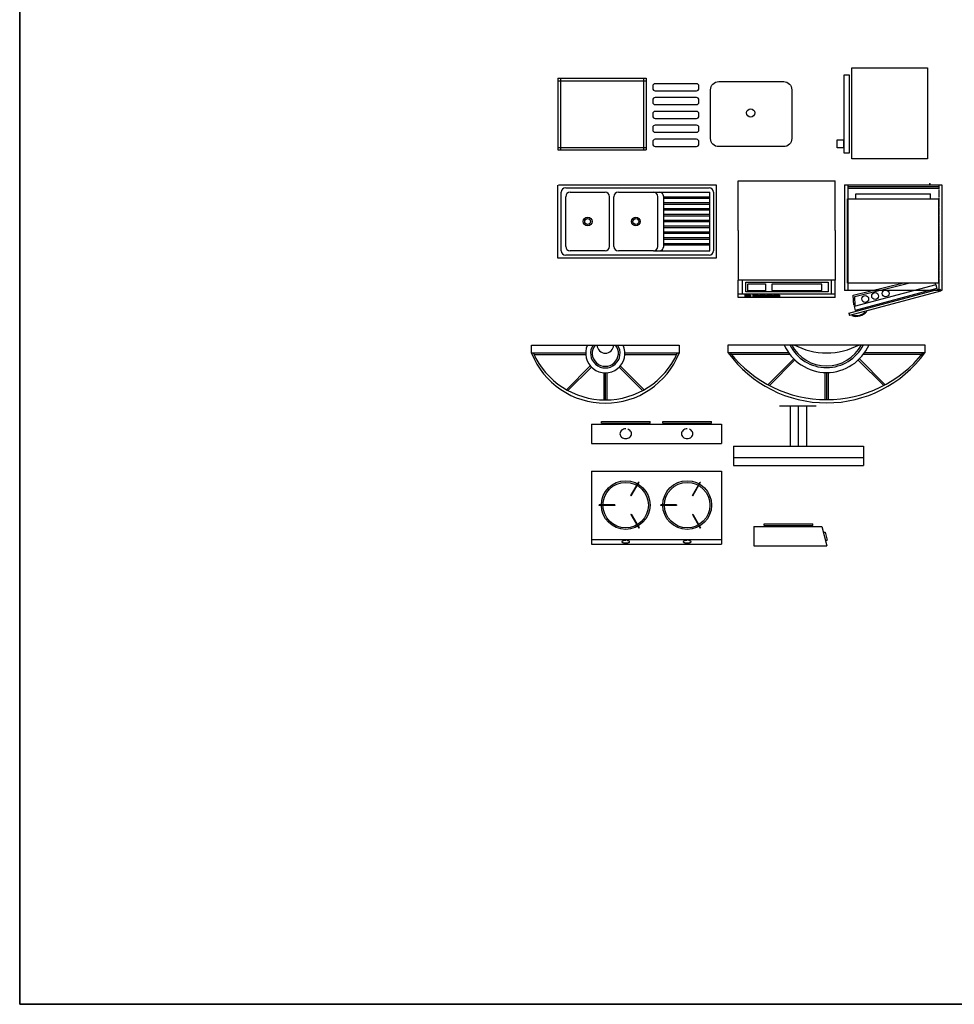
# Model space of a CAD drawing. Header units: inches. Extents: x 100794 to 106273, y 288 to 2276.
# Tile 1 of 149: x 101017 to 101323, y 288 to 610. Entities that reach past the tile are written whole.
import ezdxf

# ---------------------------------------------------------------- set-up
doc = ezdxf.new("R2010")
doc.units = ezdxf.units.IN
doc.header["$MEASUREMENT"] = 0
doc.linetypes.add('TRATTEGGIATA2', pattern=[0.375, 0.25, -0.125])
doc.layers.get('0').update_dxf_attribs({"linetype": 'CONTINUOUS'})

msp = doc.modelspace()

# ---------------------------------------------------------------- linework, layer by layer
for p, q in [((101017.46248, 2275.68468), (101017.46248, 287.5562)), ((101017.46248, 2275.68468), (101017.46248, 287.5562)), ((101017.46248, 287.5562), (106272.66502, 287.5562))]:
    msp.add_line(p, q)
at = {"color": 7}
for p, q in [((101193.69255, 590.69432), (101193.69255, 567.28919)), ((101193.69255, 590.69432), (101222.52616, 590.69432)), ((101193.69255, 589.89642), (101222.52616, 589.89642)), ((101194.49046, 590.69432), (101194.49046, 567.28919)), ((101221.72825, 590.69432), (101221.72825, 567.28919)), ((101222.52616, 590.69432), (101222.52616, 567.28919)), ((101193.69255, 568.0871), (101222.52616, 568.0871)), ((101193.69255, 567.28919), (101222.52616, 567.28919)), ((101193.6654, 531.82668), (101193.6654, 555.6784)), ((101193.83871, 555.76375), (101245.54277, 555.76375)), ((101196.23242, 554.80627), (101243.14907, 554.80627)), ((101245.54277, 555.76375), (101245.54277, 531.82668)), ((101252.71549, 557.07233), (101284.47996, 557.07233)), ((101252.71549, 540.84506), (101252.71549, 557.07233)), ((101284.47996, 540.84506), (101284.47996, 557.07233)), ((101287.49604, 555.83779), (101319.41213, 555.83779)), ((101287.49604, 555.83779), (101287.49604, 521.26203)), ((101287.49604, 555.83779), (101287.49604, 521.26203)), ((101288.55991, 555.30585), (101318.34826, 555.30585)), ((101288.55991, 554.77392), (101318.34826, 554.77392)), ((101319.41213, 555.83779), (101319.41213, 521.26203)), ((101194.7962, 534.22039), (101194.7962, 553.37004)), ((101196.23242, 535.65661), (101196.23242, 551.93382)), ((101197.66864, 553.37004), (101209.15843, 553.37004)), ((101210.59466, 535.65661), (101210.59466, 551.93382)), ((101212.03088, 535.65661), (101212.03088, 551.93382)), ((101213.46711, 553.37004), (101224.9569, 553.37004)), ((101224.9569, 553.37004), (101243.43587, 553.37004)), ((101226.39312, 535.65661), (101226.39312, 551.93382)), ((101228.30807, 535.65661), (101228.30807, 551.93382)), ((101228.30807, 551.93382), (101243.43587, 551.93382)), ((101228.30807, 551.45508), (101243.43587, 551.45508)), ((101243.43587, 534.22039), (101243.43587, 553.37004)), ((101244.58529, 553.37004), (101244.58529, 534.22039)), ((101288.53514, 551.22315), (101318.32349, 551.22315)), ((101288.53514, 523.62409), (101288.53514, 551.22315)), ((101291.19481, 552.83655), (101315.66381, 552.83655)), ((101291.19481, 551.22315), (101291.19481, 552.83655)), ((101315.66381, 551.22315), (101315.66381, 552.83655)), ((101318.32349, 551.22315), (101318.32349, 523.62409)), ((101228.30807, 550.01885), (101243.43587, 550.01885)), ((101228.30807, 549.54011), (101243.43587, 549.54011)), ((101228.30807, 548.10389), (101243.43587, 548.10389)), ((101318.32349, 550.8242), (101318.32349, 525.08691)), ((101228.30807, 547.62515), (101243.43587, 547.62515)), ((101228.30807, 546.18892), (101243.43587, 546.18892)), ((101228.30807, 545.71018), (101243.43587, 545.71018)), ((101228.30807, 544.27396), (101243.43587, 544.27396)), ((101228.30807, 543.79522), (101243.43587, 543.79522)), ((101228.30807, 542.35899), (101243.43587, 542.35899)), ((101228.30807, 541.88025), (101243.43587, 541.88025)), ((101228.30807, 540.44403), (101243.43587, 540.44403)), ((101228.30807, 539.96529), (101243.43587, 539.96529)), ((101228.30807, 538.52906), (101243.43587, 538.52906)), ((101252.71549, 540.84506), (101252.71549, 524.61778)), ((101284.47996, 540.84506), (101284.47996, 524.61778)), ((101228.30807, 538.05032), (101243.43587, 538.05032)), ((101228.30807, 536.6141), (101243.43587, 536.6141)), ((101228.30807, 536.13535), (101243.43587, 536.13535)), ((101243.14907, 532.78417), (101196.23242, 532.78417)), ((101209.15843, 534.22039), (101197.66864, 534.22039)), ((101224.9569, 534.22039), (101213.46711, 534.22039)), ((101224.9569, 534.22039), (101243.43587, 534.22039)), ((101245.54277, 531.82668), (101193.6654, 531.82668)), ((101284.47996, 524.61778), (101252.71549, 524.61778)), ((101254.05596, 524.61778), (101254.05596, 520.00763)), ((101283.13949, 524.61778), (101283.13949, 520.00763)), ((101318.32349, 523.62409), (101288.53514, 523.62409)), ((101317.39186, 523.10997), (101290.67376, 515.95088)), ((101317.39186, 523.10997), (101317.25418, 523.62378)), ((101317.39186, 523.10997), (101317.73604, 521.82545)), ((101284.47996, 520.00763), (101252.71549, 520.00763)), ((101284.47996, 518.93525), (101252.71549, 518.93525)), ((101284.47996, 518.93525), (101284.47996, 520.00763)), ((101319.41213, 521.26203), (101287.49604, 521.26203)), ((101288.96761, 513.78388), (101318.76857, 521.76902)), ((101318.97508, 520.99831), (101289.17413, 513.01316)), ((101317.73604, 521.82545), (101291.01795, 514.66636)), ((101318.76857, 521.76902), (101318.97508, 520.99831)), ((101290.67376, 515.95088), (101291.01795, 514.66636)), ((101288.96761, 513.78388), (101289.17413, 513.01316)), ((101289.8739, 513.0143), (101290.3537, 513.14286)), ((101185.07449, 503.37523), (101233.33161, 503.37523)), ((101185.07449, 500.69428), (101185.07449, 503.37523)), ((101233.33161, 503.37523), (101233.33161, 500.69428)), ((101249.47873, 503.49029), (101313.82156, 503.49029)), ((101249.47873, 500.80934), (101249.47873, 503.49029)), ((101313.82156, 503.49029), (101313.82156, 500.80934)), ((101202.76877, 500.69428), (101185.07449, 500.69428)), ((101202.76877, 500.15809), (101185.8822, 500.15809)), ((101233.33161, 500.69428), (101215.63734, 500.69428)), ((101232.5239, 500.15809), (101215.63734, 500.15809)), ((101269.26158, 500.80934), (101249.47873, 500.80934)), ((101269.65642, 500.27315), (101250.47178, 500.27315)), ((101312.82851, 500.27315), (101293.64386, 500.27315)), ((101313.82156, 500.80934), (101294.03871, 500.80934)), ((101204.29001, 496.53952), (101196.49393, 488.74345)), ((101214.1161, 496.53952), (101221.91217, 488.74345)), ((101270.89724, 498.85546), (101262.42938, 490.3894)), ((101271.28151, 498.48144), (101262.92385, 490.12557)), ((101291.91779, 498.5827), (101300.37647, 490.12559)), ((101292.28111, 498.97767), (101300.87093, 490.38941)), ((101204.65333, 496.14455), (101196.98259, 488.47381)), ((101208.66686, 494.28238), (101208.66686, 485.40193)), ((101209.20305, 494.26), (101209.20305, 485.39636)), ((101209.73924, 494.28238), (101209.73924, 485.40193)), ((101213.75278, 496.14455), (101221.42352, 488.47381)), ((101281.11395, 494.39744), (101281.11395, 485.51699)), ((101281.65014, 494.37506), (101281.65014, 485.51142)), ((101282.18633, 494.39744), (101282.18633, 485.51699)), ((101266.2378, 483.51377), (101278.21263, 483.51377)), ((101269.83254, 470.30513), (101269.83254, 483.51377)), ((101272.49222, 470.30513), (101272.49222, 483.51377)), ((101275.15189, 470.30513), (101275.15189, 483.51377)), ((101204.66297, 477.52221), (101247.21775, 477.52221)), ((101204.66297, 477.52221), (101204.66297, 471.13899)), ((101207.89932, 478.37331), (101223.85696, 478.37331)), ((101207.89932, 477.84137), (101207.89932, 478.37331)), ((101207.89932, 477.84137), (101223.85696, 477.84137)), ((101223.85696, 477.84137), (101223.85696, 478.37331)), ((101228.02415, 478.37331), (101243.9818, 478.37331)), ((101228.02415, 477.84137), (101228.02415, 478.37331)), ((101228.02415, 477.84137), (101243.9818, 477.84137)), ((101243.9818, 477.84137), (101243.9818, 478.37331)), ((101247.21775, 477.52221), (101247.21775, 471.13899)), ((101204.66297, 471.13899), (101247.21775, 471.13899)), ((101251.21483, 470.30513), (101293.76961, 470.30513)), ((101251.21483, 470.30513), (101251.21483, 463.92191)), ((101293.76961, 470.30513), (101293.76961, 463.92191)), ((101251.21483, 466.58159), (101293.76961, 466.58159)), ((101204.66297, 462.10656), (101247.21775, 462.10656)), ((101204.66297, 462.10656), (101204.66297, 438.16949)), ((101247.21775, 462.10656), (101247.21775, 438.16949)), ((101251.21483, 463.92191), (101293.76961, 463.92191)), ((101217.57615, 454.0787), (101220.13683, 458.51392)), ((101217.71435, 453.99891), (101220.27503, 458.43413)), ((101220.13683, 458.51392), (101220.27503, 458.43413)), ((101237.70099, 454.0787), (101240.26166, 458.51392)), ((101237.83919, 453.99891), (101240.39986, 458.43413)), ((101240.26166, 458.51392), (101240.39986, 458.43413)), ((101217.71435, 453.99891), (101217.57615, 454.0787)), ((101237.83919, 453.99891), (101237.70099, 454.0787)), ((101207.22197, 450.89794), (101207.22197, 451.05752)), ((101212.34332, 451.05752), (101207.22197, 451.05752)), ((101212.34332, 450.89794), (101207.22197, 450.89794)), ((101212.34332, 451.05752), (101212.34332, 450.89794)), ((101232.46816, 451.05752), (101227.3468, 451.05752)), ((101227.3468, 450.89794), (101227.3468, 451.05752)), ((101232.46816, 450.89794), (101227.3468, 450.89794)), ((101232.46816, 451.05752), (101232.46816, 450.89794)), ((101217.57615, 447.87677), (101217.71435, 447.95656)), ((101217.57615, 447.87677), (101220.13683, 443.44154)), ((101217.71435, 447.95656), (101220.27503, 443.52133)), ((101237.70099, 447.87677), (101237.83919, 447.95656)), ((101237.70099, 447.87677), (101240.26166, 443.44154)), ((101237.83919, 447.95656), (101240.39986, 443.52133)), ((101261.16743, 444.84178), (101277.12547, 444.84178)), ((101261.16743, 444.30985), (101261.16743, 444.84178)), ((101277.12547, 444.30985), (101277.12547, 444.84178)), ((101220.27503, 443.52133), (101220.13683, 443.44154)), ((101240.39986, 443.52133), (101240.26166, 443.44154)), ((101257.79322, 443.99069), (101280.13448, 443.99069)), ((101257.79322, 443.99069), (101257.79322, 437.60747)), ((101261.16743, 444.30985), (101277.12547, 444.30985)), ((101280.13448, 443.99069), (101281.73029, 437.60747)), ((101280.59993, 442.12892), (101281.14823, 442.12892)), ((101281.14823, 442.12892), (101281.81315, 439.46924)), ((101204.66297, 439.7653), (101247.21775, 439.7653)), ((101281.26484, 439.46924), (101281.81315, 439.46924)), ((101204.66297, 438.16949), (101247.21775, 438.16949)), ((101257.79322, 437.60747), (101281.73029, 437.60747))]:
    msp.add_line(p, q, dxfattribs=at)
at = {"color": 7, "linetype": 'Continuous'}
for p, q in [((101287.49604, 555.83779), (101287.49604, 521.26203)), ((101288.55991, 555.83779), (101288.55991, 521.26203)), ((101252.71549, 518.93525), (101252.71549, 524.61778)), ((101255.83232, 521.16483), (101255.83232, 523.3935)), ((101255.95623, 523.3935), (101261.6557, 523.3935)), ((101261.6557, 523.3935), (101261.6557, 521.16483)), ((101280.08183, 523.34941), (101263.76206, 523.34941)), ((101263.76206, 523.34941), (101263.76206, 521.24455)), ((101280.08183, 521.24455), (101280.08183, 523.34941)), ((101284.47996, 518.93525), (101284.47996, 524.61778)), ((101290.36749, 519.66952), (101306.42066, 523.57145)), ((101290.87313, 519.25555), (101308.50473, 523.62409)), ((101254.84112, 519.67907), (101256.69965, 519.67907)), ((101254.96503, 519.18382), (101254.96503, 519.80288)), ((101256.69965, 519.18382), (101254.96503, 519.18382)), ((101261.6557, 521.16483), (101255.83232, 521.16483)), ((101256.69965, 519.67907), (101256.69965, 519.18382)), ((101257.44303, 519.67907), (101259.30156, 519.67907)), ((101257.56694, 519.18382), (101257.56694, 519.80288)), ((101259.30156, 519.18382), (101257.56694, 519.18382)), ((101259.30156, 519.67907), (101259.30156, 519.18382)), ((101259.79716, 519.67907), (101261.6557, 519.67907)), ((101259.92107, 519.18382), (101259.92107, 519.80288)), ((101261.6557, 519.18382), (101259.92107, 519.18382)), ((101261.6557, 519.67907), (101261.6557, 519.18382)), ((101262.02738, 519.67907), (101263.88592, 519.67907)), ((101262.1513, 519.18382), (101262.1513, 519.80288)), ((101263.88592, 519.18382), (101262.1513, 519.18382)), ((101263.76206, 521.24455), (101280.08183, 521.24455)), ((101263.88592, 519.67907), (101263.88592, 519.18382)), ((101264.38152, 519.67907), (101266.24005, 519.67907)), ((101264.50543, 519.18382), (101264.50543, 519.80288)), ((101266.24005, 519.18382), (101264.50543, 519.18382)), ((101266.24005, 519.67907), (101266.24005, 519.18382)), ((101290.53609, 516.46469), (101290.36749, 519.66952)), ((101291.03306, 516.21553), (101290.87313, 519.25555))]:
    msp.add_line(p, q, dxfattribs=at)
at = {"color": 7, "linetype": 'TRATTEGGIATA2'}
msp.add_line((101318.34826, 555.83779), (101318.34826, 521.26203), dxfattribs=at)
msp.add_lwpolyline([(101017.46248, 2275.68468), (106272.66502, 2275.68468), (106272.66502, 287.5562), (101017.46248, 287.5562)], close=True)
at = {"color": 7}
for points in [[(101314.72757, 594.07292), (101314.72757, 564.28901), (101289.89393, 564.28901), (101289.89393, 594.07292)], [(101289.06614, 591.86671), (101289.06614, 566.21945), (101287.41057, 566.21945), (101287.41057, 591.86671)], [(101285.13698, 570.57601), (101287.20101, 570.57601), (101287.20101, 567.9667), (101285.13698, 567.9667)], [(101282.1657, 523.98814), (101282.1657, 520.79171), (101255.20402, 520.79171), (101255.20402, 523.98814)]]:
    msp.add_lwpolyline(points, close=True, dxfattribs=at)
for points in [[(101224.72468, 588.11417), (101224.72468, 587.39369, 0.414213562), (101225.52258, 586.59578), (101239.0462, 586.59578, 0.414213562), (101239.8441, 587.39369), (101239.8441, 588.11417, 0.414213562), (101239.0462, 588.91207), (101225.52258, 588.91207, 0.414213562)], [(101243.66541, 570.97727), (101243.66541, 586.93532, -0.414213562), (101246.32509, 589.59499), (101267.60248, 589.59499, -0.414213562), (101270.26215, 586.93532), (101270.26215, 570.97727, -0.414213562), (101267.60248, 568.3176), (101246.32509, 568.3176, -0.414213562)], [(101224.72468, 583.59189), (101224.72468, 582.87141, 0.414213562), (101225.52258, 582.07351), (101239.0462, 582.07351, 0.414213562), (101239.8441, 582.87141), (101239.8441, 583.59189, 0.414213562), (101239.0462, 584.3898), (101225.52258, 584.3898, 0.414213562)], [(101224.72468, 579.0696), (101224.72468, 578.34912, 0.414213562), (101225.52258, 577.55121), (101239.0462, 577.55121, 0.414213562), (101239.8441, 578.34912), (101239.8441, 579.0696, 0.414213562), (101239.0462, 579.8675), (101225.52258, 579.8675, 0.414213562)], [(101224.72468, 574.54731), (101224.72468, 573.82683, 0.414213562), (101225.52258, 573.02892), (101239.0462, 573.02892, 0.414213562), (101239.8441, 573.82683), (101239.8441, 574.54731, 0.414213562), (101239.0462, 575.34521), (101225.52258, 575.34521, 0.414213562)], [(101224.72468, 569.91472), (101224.72468, 569.19423, 0.414213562), (101225.52258, 568.39633), (101239.0462, 568.39633, 0.414213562), (101239.8441, 569.19423), (101239.8441, 569.91472, 0.414213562), (101239.0462, 570.71262), (101225.52258, 570.71262, 0.414213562)]]:
    msp.add_lwpolyline(points, format="xyb", close=True, dxfattribs=at)
for points in [[(101215.87794, 439.36635, 0.031799), (101215.34762, 439.33258, 0.04308), (101214.96394, 439.2495, 0.08546), (101214.64588, 439.08798, 0.236892), (101214.58535, 438.96739, 0.236892), (101214.64588, 438.84681, 0.08546), (101214.96394, 438.68529, 0.04308), (101215.34762, 438.60221, 0.031799), (101215.87794, 438.56844, 0.031799), (101216.40826, 438.60221, 0.04308), (101216.79194, 438.68529, 0.08546), (101217.11001, 438.84681, 0.236892), (101217.17054, 438.96739, 0.236892), (101217.11001, 439.08798, 0.08546), (101216.79194, 439.2495, 0.04308), (101216.40826, 439.33258, 0.031799)], [(101236.00277, 439.36635, 0.031799), (101235.47246, 439.33258, 0.04308), (101235.08877, 439.2495, 0.08546), (101234.77071, 439.08798, 0.236892), (101234.71018, 438.96739, 0.236892), (101234.77071, 438.84681, 0.08546), (101235.08877, 438.68529, 0.04308), (101235.47246, 438.60221, 0.031799), (101236.00277, 438.56844, 0.031799), (101236.53309, 438.60221, 0.04308), (101236.91678, 438.68529, 0.08546), (101237.23484, 438.84681, 0.236892), (101237.29537, 438.96739, 0.236892), (101237.23484, 439.08798, 0.08546), (101236.91678, 439.2495, 0.04308), (101236.53309, 439.33258, 0.031799)]]:
    msp.add_lwpolyline(points, format="xyb", dxfattribs=at)
for centre, radius in [((101256.79833, 579.34758), 1.36438), ((101203.41354, 543.79522), 1.43622), ((101203.41354, 543.79522), 0.95748), ((101219.212, 543.79522), 1.43622), ((101219.212, 543.79522), 0.95748), ((101294.28694, 518.45496), 1.11801), ((101297.52712, 519.42214), 1.11801), ((101300.97767, 520.26316), 1.11801), ((101215.87794, 450.97773), 7.97902), ((101215.87794, 450.97773), 7.44709), ((101236.00278, 450.97773), 7.97902), ((101236.00278, 450.97773), 7.44709)]:
    msp.add_circle(centre, radius, dxfattribs=at)
for centre, radius, start, end in [((101196.23242, 553.37004), 1.43622, 90, 180), ((101243.14907, 553.37004), 1.43622, 0, 90), ((101197.66864, 551.93382), 1.43622, 90, 180), ((101209.15843, 551.93382), 1.43622, 0, 90), ((101213.46711, 551.93382), 1.43622, 90, 180), ((101224.9569, 551.93382), 1.43622, 0, 90), ((101226.87185, 551.93382), 1.43622, 0, 90), ((101197.66864, 535.65661), 1.43622, 180, 270), ((101209.15843, 535.65661), 1.43622, 270, 0), ((101213.46711, 535.65661), 1.43622, 180, 270), ((101224.9569, 535.65661), 1.43622, 270, 0), ((101226.87185, 535.65661), 1.43622, 270, 0), ((101196.23242, 534.22039), 1.43622, 180, 270), ((101243.14907, 534.22039), 1.43622, 270, 0), ((101291.40075, 517.18114), 4.43777, 249.8756281, 320.1243719), ((101291.40075, 517.18114), 4.17181, 255.4643805, 314.5356195), ((101209.20305, 500.69428), 6.43428, 155.3756816, 24.6243184), ((101209.20305, 500.69428), 4.82571, 146.2510114, 33.7489886), ((101209.20305, 500.69428), 4.28952, 141.3178126, 38.6821874), ((101209.20305, 503.37523), 2.68095, 180, 0), ((101281.65014, 509.51867), 15.14361, 203.4582386, 336.5417614), ((101281.65014, 509.4171), 13.43347, 206.1802788, 333.8197212), ((101281.65014, 509.31311), 12.79329, 207.0743437, 332.9256563), ((101281.65014, 523.59743), 22.78809, 241.9275131, 298.0724869), ((101209.20305, 510.28978), 25.96654, 201.686842, 338.313158), ((101209.20305, 511.19857), 25.80221, 204.0233012, 335.9766988), ((101281.65014, 524.23406), 39.79595, 216.0591907, 323.9408093), ((101281.65014, 525.81832), 40.3069, 218.3500173, 321.6499827), ((101215.34751, 474.3306), 1.35673, 153.9025796, 179.9999493), ((101215.34751, 474.3306), 1.35673, 180.0000507, 206.0974204), ((101215.60391, 474.205), 1.64224, 130.2181678, 153.9025318), ((101215.76996, 474.00864), 1.8994, 109.3034455, 130.2181976), ((101215.87794, 473.70035), 2.22605, 89.9999987, 109.3034642), ((101215.98592, 474.00864), 1.8994, 49.7818024, 70.6965545), ((101216.15197, 474.205), 1.64224, 26.0974682, 49.7818322), ((101216.40838, 474.3306), 1.35673, 0.0000507, 26.0974204), ((101216.40838, 474.3306), 1.35673, 333.9025796, 359.9999493), ((101235.47234, 474.3306), 1.35673, 153.9025796, 179.9999493), ((101235.47234, 474.3306), 1.35673, 180.0000507, 206.0974204), ((101235.72874, 474.205), 1.64224, 130.2181678, 153.9025318), ((101235.89479, 474.00864), 1.8994, 109.3034455, 130.2181976), ((101236.00277, 473.70035), 2.22605, 89.9999987, 109.3034642), ((101236.11076, 474.00864), 1.8994, 49.7818024, 70.6965545), ((101236.27681, 474.205), 1.64224, 26.0974682, 49.7818322), ((101236.53321, 474.3306), 1.35673, 0.0000507, 26.0974204), ((101236.53321, 474.3306), 1.35673, 333.9025796, 359.9999493), ((101215.60391, 474.4562), 1.64224, 206.0974682, 229.7818322), ((101215.76996, 474.65257), 1.8994, 229.7818024, 250.6965545), ((101215.87794, 474.96085), 2.22605, 250.6965358, 270.0000013), ((101215.87794, 474.96085), 2.22605, 269.9999987, 289.3034642), ((101215.98592, 474.65257), 1.8994, 289.3034455, 310.2181976), ((101216.15197, 474.4562), 1.64224, 310.2181678, 333.9025318), ((101235.72874, 474.4562), 1.64224, 206.0974682, 229.7818322), ((101235.89479, 474.65257), 1.8994, 229.7818024, 250.6965545), ((101236.00277, 474.96085), 2.22605, 250.6965358, 270.0000013), ((101236.00277, 474.96085), 2.22605, 269.9999987, 289.3034642), ((101236.11076, 474.65257), 1.8994, 289.3034455, 310.2181976), ((101236.27681, 474.4562), 1.64224, 310.2181678, 333.9025318)]:
    msp.add_arc(centre, radius, start, end, dxfattribs=at)
at = {"color": 7, "linetype": 'ByBlock'}
msp.add_point((101315.40883, 556.14057), dxfattribs=at)
msp.add_point((101315.40883, 556.14057), dxfattribs=at)
msp.add_point((101315.40883, 556.14057), dxfattribs=at)
msp.add_point((101315.40883, 556.14057), dxfattribs=at)

doc.saveas('drawing.dxf')
